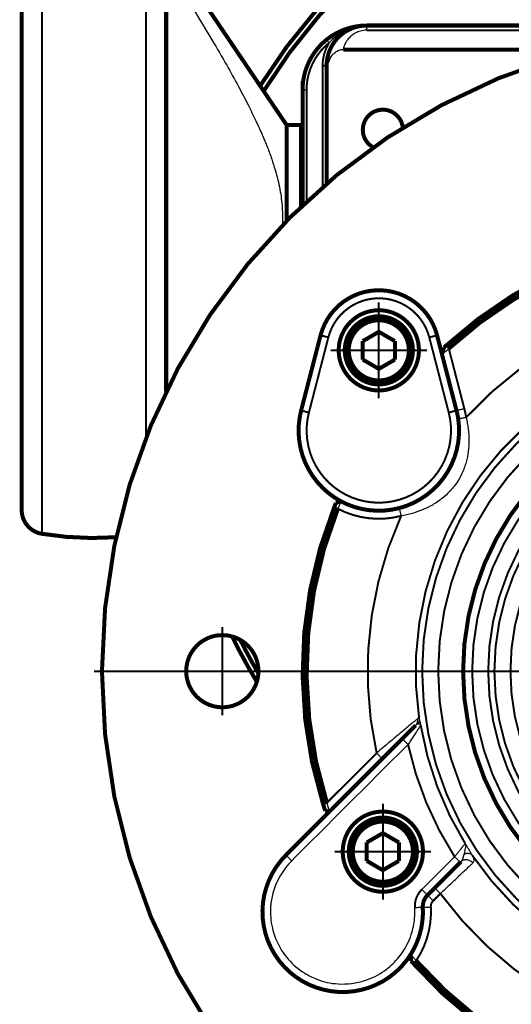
# Model space of a CAD drawing. Header units: inches. Extents: x -778 to 589, y -314 to 308.
# Tile 3 of 33: x -778 to -716, y -73 to 50. Entities that reach past the tile are written whole.
import ezdxf

# ---------------------------------------------------------------- set-up
doc = ezdxf.new("R2010")
doc.units = ezdxf.units.IN
doc.linetypes.add('DOT_CENTER', pattern=[14, 12, -1, 0, -1])
doc.layers.add('1', color=7, linetype='Continuous')

# ---------------------------------------------------------------- blocks, each defined once
blk = doc.blocks.new('1400001010_05_R4_Gehäuse_Antrieb_B3__161', base_point=(-632.75, 26.59))
at = {"color": 7, "linetype": 'Continuous', "const_width": 0.5}
blk.add_lwpolyline([(-632.5, 26.84), (-632.5, 32.75)], dxfattribs=at)
blk = doc.blocks.new('1400001020_04_R4_Gehäuse_Abtrieb_B3_mit_Naben__162', base_point=(-742.75, 26.59))
at = {"color": 7, "linetype": 'Continuous', "const_width": 0.5}
for points in [[(-734.5, 49.25, 0.171573), (-739.53, 47.47, 0.171573)], [(-635.47, 47.47, 0.171573), (-640.5, 49.25, 0.171573)], [(-739.53, 47.47, 0.226541), (-742.5, 41.25, 0.226541)], [(-632.5, 41.25, 0.226541), (-635.47, 47.47, 0.226541)]]:
    blk.add_lwpolyline(points, format="xyb", dxfattribs=at)
for points in [[(-640.5, 49.25), (-734.5, 49.25)], [(-742.5, 34.35), (-742.5, 41.25)], [(-632.5, 32.75), (-632.5, 41.25)], [(-742.5, 30.12), (-742.5, 34.35)], [(-632.5, 26.84), (-632.5, 32.75)], [(-742.5, 26.84), (-742.5, 30.12)]]:
    blk.add_lwpolyline(points, dxfattribs=at)
blk = doc.blocks.new('1402001010_R4_Grundeinheit_B3_3__163', base_point=(-742.75, 26.59))
for name, p in [('1400001020_04_R4_Gehäuse_Abtrieb_B3_mit_Naben__162', (-742.75, 26.59)), ('1400001010_05_R4_Gehäuse_Antrieb_B3__161', (-632.75, 26.59))]:
    blk.add_blockref(name, p)
blk = doc.blocks.new('Motor_71_0_37_4_b14__165', base_point=(-751.53, -32.84))
at = {"color": 7, "linetype": 'Continuous', "const_width": 0.5}
for points in [[(-722.49, 66.02, 0.125461), (-747.79, 41.73, 0.125461)], [(-722.49, 65.21, 0.125156), (-747.35, 41.08, 0.125156)], [(-751.28, -26.92, 0.022668), (-748.2, -32.57, 0.022668)], [(-750.28, -27.33, 0.016885), (-748.01, -31.5, 0.016885)]]:
    blk.add_lwpolyline(points, format="xyb", dxfattribs=at)
blk = doc.blocks.new('Motor_71_0_37_4_b14_kpl__166', base_point=(-751.53, -32.84))
blk.add_blockref('Motor_71_0_37_4_b14__165', (-751.53, -32.84))
blk = doc.blocks.new('1402005010_R4_Motoranbau_Bgr71_B14_klein_2__167', base_point=(-751.53, -32.84))
blk.add_blockref('Motor_71_0_37_4_b14_kpl__166', (-751.53, -32.84))
blk = doc.blocks.new('1400040050_04_Deckel__168', base_point=(-742.75, 26.59))
at = {"color": 7, "linetype": 'Continuous', "const_width": 0.5}
for points in [[(-742.5, 41.25), (-742.5, 42.35)], [(-742.5, 42.35), (-742.42, 42.35)], [(-742.5, 34.35), (-742.5, 41.25)], [(-742.5, 30.12), (-742.5, 34.35)], [(-742.5, 26.84), (-742.5, 30.12)]]:
    blk.add_lwpolyline(points, dxfattribs=at)
blk = doc.blocks.new('1400040010_020_030_040_Ritzelverstellwelle__169', base_point=(-759.75, 20.6))
at = {"color": 7, "linetype": 'Continuous', "const_width": 0.5}
for points in [[(-759.5, 25.35), (-759.5, 29.85)], [(-744.5, 24.88), (-744.5, 27.45)], [(-759.5, 20.85), (-759.5, 25.35)]]:
    blk.add_lwpolyline(points, dxfattribs=at)
blk = doc.blocks.new('1935101005_elesa_speichenhandrad_gn_522_80_k10_a_2_03__170', base_point=(-777.75, -14.9))
at = {"color": 7, "linetype": 'Continuous', "const_width": 0.5}
for points in [[(-774.99, 64.82, 0.367273), (-777.5, 61.86, 0.367273)], [(-762.01, 64.82, 0.081621), (-774.99, 64.82, 0.081621)], [(-759.5, 61.86, 0.367273), (-762.01, 64.82, 0.367273)], [(-759.5, 59.7, 0.149451), (-759.16, 58.58, 0.149451)], [(-777.5, -11.16, 0.367273), (-774.99, -14.12, 0.367273)], [(-774.99, -14.12, 0.058059), (-765.74, -14.55, 0.058059)]]:
    blk.add_lwpolyline(points, format="xyb", dxfattribs=at)
at = {"color": 124, "linetype": 'Continuous', "const_width": 0.25}
for points in [[(-774.99, 25.35), (-774.99, 64.82)], [(-762.01, -2.13), (-762.01, 64.82)], [(-759.16, 56.24), (-759.16, 58.58)], [(-774.99, -14.12), (-774.99, 25.35)]]:
    blk.add_lwpolyline(points, dxfattribs=at)
at = {"color": 7, "linetype": 'Continuous', "const_width": 0.5}
for points in [[(-777.5, -11.16), (-777.5, 61.86)], [(-759.5, 59.7), (-759.5, 61.86)], [(-759.5, 57.44), (-759.5, 59.7)], [(-744.5, 36.85), (-759.16, 58.58)], [(-759.5, 29.85), (-759.5, 57.44)], [(-744.5, 36.85), (-742.7, 36.85)], [(-744.5, 27.45), (-744.5, 36.85)], [(-742.7, 34.35), (-742.7, 36.85)], [(-742.7, 34.35), (-742.5, 34.35)], [(-742.7, 26.65), (-742.7, 34.35)], [(-742.5, 30.12), (-742.5, 34.35)], [(-759.5, 25.35), (-759.5, 29.85)], [(-742.5, 26.84), (-742.5, 30.12)], [(-744.5, 24.88), (-744.5, 27.45)], [(-759.5, 20.85), (-759.5, 25.35)], [(-759.5, 3.62), (-759.5, 20.85)]]:
    blk.add_lwpolyline(points, dxfattribs=at)
at = {"color": 7, "linetype": 'Continuous'}
for points, knots in [([(-759.16, 56.24), (-759.2, 56.32), (-759.31, 56.5), (-759.42, 56.81), (-759.49, 57.14), (-759.5, 57.35), (-759.5, 57.44)], [0, 0, 0, 0, 0.272542, 0.631481, 0.988636, 1.263093, 1.263093, 1.263093, 1.263093]), ([(-759.16, 56.24), (-758.14, 54.61), (-756.33, 51.7), (-753.93, 47.71), (-752.05, 44.48), (-750.55, 41.78), (-749.34, 39.47), (-748.36, 37.47), (-747.55, 35.7), (-746.89, 34.11), (-746.35, 32.65), (-745.92, 31.3), (-745.58, 30.04), (-745.32, 28.84), (-745.14, 27.68), (-745.03, 26.56), (-744.99, 25.44), (-745.02, 24.71), (-745.03, 24.34)], [0, 0, 0, 0, 5.766737, 10.294923, 13.958103, 16.990888, 19.554165, 21.758596, 23.685524, 25.394867, 26.933275, 28.33729, 29.63701, 30.857559, 32.02093, 33.146798, 34.253536, 35.358813, 35.358813, 35.358813, 35.358813])]:
    blk.add_open_spline(points, degree=3, knots=knots, dxfattribs=at)
blk = doc.blocks.new('1935101005_elesa_speichenhandrad_gn_522_80_k10_a_2_03__171', base_point=(-777.75, -14.9))
blk.add_blockref('1935101005_elesa_speichenhandrad_gn_522_80_k10_a_2_03__170', (-777.75, -14.9))
blk = doc.blocks.new('1402040010_R4_Handradverstellung_3__172', base_point=(-777.75, -14.9))
for name, p in [('1935101005_elesa_speichenhandrad_gn_522_80_k10_a_2_03__171', (-777.75, -14.9)), ('1400040050_04_Deckel__168', (-742.75, 26.59)), ('1400040010_020_030_040_Ritzelverstellwelle__169', (-759.75, 20.6))]:
    blk.add_blockref(name, p)
blk = doc.blocks.new('Schraube_M_5x30_DIN_6912_2__175', base_point=(-737.5, 4.25))
at = {"color": 7, "linetype": 'Continuous', "const_width": 0.5}
for points in [[(-737.25, 8.75, 1), (-728.75, 8.75, 1)], [(-736.75, 8.75, 1), (-729.25, 8.75, 1)]]:
    blk.add_lwpolyline(points, format="xyb", close=True, dxfattribs=at)
for points in [[(-735, 9.9), (-733, 11.06)], [(-733, 11.06), (-731, 9.9)], [(-735, 7.6), (-735, 9.9)], [(-731, 9.9), (-731, 7.6)], [(-733, 6.44), (-735, 7.6)], [(-731, 7.6), (-733, 6.44)]]:
    blk.add_lwpolyline(points, dxfattribs=at)
blk = doc.blocks.new('Schraube_M_5x30_DIN_6912', base_point=(-737, -58.25))
at = {"color": 7, "linetype": 'Continuous', "const_width": 0.5}
for points in [[(-736.75, -53.75, 1), (-728.25, -53.75, 1)], [(-736.25, -53.75, 1), (-728.75, -53.75, 1)]]:
    blk.add_lwpolyline(points, format="xyb", close=True, dxfattribs=at)
for points in [[(-734.5, -52.6), (-732.5, -51.44)], [(-732.5, -51.44), (-730.5, -52.6)], [(-734.5, -54.9), (-734.5, -52.6)], [(-730.5, -52.6), (-730.5, -54.9)], [(-732.5, -56.06), (-734.5, -54.9)], [(-730.5, -54.9), (-732.5, -56.06)]]:
    blk.add_lwpolyline(points, dxfattribs=at)
blk = doc.blocks.new('1400012010_05_R42_Gehäuse_B3_B14_B5_3__177', base_point=(-742.75, -66.5))
at = {"color": 7, "linetype": 'Continuous', "const_width": 0.5}
for points in [[(-734.5, 49.25, 0.171573), (-739.53, 47.47, 0.171573)], [(-734.5, 49.25, 0.414214), (-739.5, 44.25, 0.414214)], [(-635.5, 44.25, 0.414214), (-640.5, 49.25, 0.414214)], [(-635.47, 47.47, 0.171573), (-640.5, 49.25, 0.171573)], [(-739.53, 47.47, 0.226541), (-742.5, 41.25, 0.226541)], [(-632.5, 41.25, 0.226541), (-635.47, 47.47, 0.226541)], [(-730.01, 36.52, 1.649), (-733.7, 34.06, 1.649)], [(-640, 36.25, 0.947658), (-644.99, 36.52, 0.947658)], [(-641.3, 34.06, 0.273674), (-640, 36.25, 0.273674)]]:
    blk.add_lwpolyline(points, format="xyb", dxfattribs=at)
for points in [[(-640.5, 49.25), (-734.5, 49.25)], [(-737.44, 46.25), (-707.34, 46.25)], [(-667.66, 46.25), (-637.56, 46.25)], [(-739.5, 43.42), (-739.5, 44.25)], [(-635.5, 44.25), (-635.5, 43.42)], [(-739.5, 29.54), (-739.5, 43.42)], [(-635.5, 29.54), (-635.5, 43.42)], [(-742.5, 34.35), (-742.5, 41.25)], [(-632.5, 32.75), (-632.5, 41.25)], [(-742.5, 30.12), (-742.5, 34.35)], [(-632.5, 26.84), (-632.5, 32.75)], [(-742.5, 26.84), (-742.5, 30.12)]]:
    blk.add_lwpolyline(points, dxfattribs=at)
at = {"color": 124, "linetype": 'Continuous', "const_width": 0.25}
for points in [[(-691.2, 48.66), (-734.5, 48.66)], [(-640.5, 48.66), (-683.8, 48.66)], [(-740, 29.11), (-740, 44.25)], [(-739.5, 44.25), (-740, 44.25)], [(-635, 44.25), (-635.5, 44.25)], [(-635, 29.11), (-635, 44.25)], [(-742, 27.31), (-742, 41.25)], [(-633, 41.25), (-633, 27.31)]]:
    blk.add_lwpolyline(points, dxfattribs=at)
for points in [[(-739.21, 47.08, 0.226541), (-742, 41.25, 0.226541)], [(-739.21, 47.08, 0.136128), (-740, 44.25, 0.136128)], [(-635, 44.25, 0.136128), (-635.79, 47.08, 0.136128)], [(-633, 41.25, 0.226541), (-635.79, 47.08, 0.226541)]]:
    blk.add_lwpolyline(points, format="xyb", dxfattribs=at)
at = {"color": 7, "linetype": 'Continuous', "const_width": 0.5}
for points in [[(-722.5, -31.25, 1), (-652.5, -31.25, 1)], [(-711, -31.25, 1), (-664, -31.25, 1)]]:
    blk.add_lwpolyline(points, format="xyb", close=True, dxfattribs=at)
at = {"color": 124, "linetype": 'Continuous', "const_width": 0.25}
for points in [[(-721.37, -31.25, 1), (-653.63, -31.25, 1)], [(-719.37, -31.25, 1), (-655.63, -31.25, 1)], [(-718.6, -31.25, 1), (-656.4, -31.25, 1)], [(-716.6, -31.25, 1), (-658.4, -31.25, 1)]]:
    blk.add_lwpolyline(points, format="xyb", close=True, dxfattribs=at)
at = {"color": 124, "linetype": 'Continuous'}
for points, knots in [([(-739.21, 47.08), (-738.96, 47.34), (-738.35, 47.97), (-737.2, 48.68), (-735.85, 49.16), (-734.95, 49.22), (-734.5, 49.25)], [0, 0, 0, 0, 1.076463, 2.633764, 3.988073, 5.337208, 5.337208, 5.337208, 5.337208]), ([(-734.5, 48.66), (-734.5, 48.75), (-734.5, 48.89), (-734.5, 49.06), (-734.5, 49.17), (-734.5, 49.22), (-734.5, 49.25)], [0, 0, 0, 0, 0.2487256, 0.4335455, 0.509666, 0.5857864, 0.5857864, 0.5857864, 0.5857864]), ([(-640.5, 49.25), (-640.14, 49.23), (-639.23, 49.18), (-638.03, 48.78), (-636.79, 48.08), (-636.16, 47.46), (-635.79, 47.08)], [0, 0, 0, 0, 1.089814, 2.702859, 3.763069, 5.336645, 5.336645, 5.336645, 5.336645]), ([(-640.5, 48.66), (-640.5, 48.75), (-640.5, 48.89), (-640.5, 49.06), (-640.5, 49.17), (-640.5, 49.22), (-640.5, 49.25)], [0, 0, 0, 0, 0.2487256, 0.4335455, 0.509666, 0.5857864, 0.5857864, 0.5857864, 0.5857864]), ([(-734.5, 48.66), (-734.64, 48.66), (-735.02, 48.64), (-735.56, 48.49), (-736.1, 48.22), (-736.53, 47.89), (-736.88, 47.52), (-737.14, 47.11), (-737.33, 46.7), (-737.41, 46.4), (-737.44, 46.25)], [0, 0, 0, 0, 0.408226, 1.143504, 1.666419, 2.208314, 2.773092, 3.189672, 3.65305, 4.117141, 4.117141, 4.117141, 4.117141]), ([(-640.5, 48.66), (-640.36, 48.66), (-639.98, 48.64), (-639.41, 48.48), (-638.87, 48.2), (-638.45, 47.87), (-638.12, 47.52), (-637.87, 47.13), (-637.68, 46.72), (-637.6, 46.42), (-637.56, 46.25)], [0, 0, 0, 0, 0.408518, 1.143144, 1.761567, 2.207905, 2.771044, 3.189366, 3.589366, 4.116986, 4.116986, 4.116986, 4.116986]), ([(-739.21, 47.08), (-739.23, 47.11), (-739.27, 47.16), (-739.33, 47.23), (-739.38, 47.29), (-739.43, 47.35), (-739.47, 47.4), (-739.5, 47.44), (-739.52, 47.46), (-739.52, 47.47), (-739.53, 47.47)], [0, 0, 0, 0, 0.0933647, 0.1840474, 0.2742102, 0.3535534, 0.4178799, 0.4648942, 0.4824471, 0.5, 0.5, 0.5, 0.5]), ([(-635.79, 47.08), (-635.77, 47.11), (-635.73, 47.16), (-635.67, 47.23), (-635.62, 47.29), (-635.57, 47.35), (-635.53, 47.4), (-635.5, 47.44), (-635.48, 47.46), (-635.48, 47.47), (-635.47, 47.47)], [0, 0, 0, 0, 0.0933639, 0.1840474, 0.2742101, 0.3535534, 0.417881, 0.4648942, 0.4824471, 0.5, 0.5, 0.5, 0.5]), ([(-739.5, 44.25), (-739.5, 44.28), (-739.5, 44.35), (-739.48, 44.46), (-739.45, 44.56), (-739.41, 44.67), (-739.36, 44.78), (-739.29, 44.88), (-739.21, 44.98), (-739.15, 45.05), (-739.12, 45.08)], [0, 0, 0, 0, 0.1023879, 0.2081654, 0.3177722, 0.4316329, 0.5501296, 0.6735451, 0.8020389, 0.9356017, 0.9356017, 0.9356017, 0.9356017]), ([(-635.5, 44.25), (-635.5, 44.28), (-635.5, 44.35), (-635.52, 44.46), (-635.55, 44.56), (-635.59, 44.67), (-635.64, 44.78), (-635.71, 44.88), (-635.79, 44.98), (-635.85, 45.05), (-635.88, 45.08)], [0, 0, 0, 0, 0.1023879, 0.2081654, 0.3177722, 0.4316329, 0.5501296, 0.6735451, 0.8020389, 0.9356017, 0.9356017, 0.9356017, 0.9356017]), ([(-742.5, 41.25), (-742.49, 41.25), (-742.48, 41.25), (-742.46, 41.25), (-742.41, 41.25), (-742.35, 41.25), (-742.27, 41.25), (-742.18, 41.25), (-742.09, 41.25), (-742.03, 41.25), (-742, 41.25)], [0, 0, 0, 0, 0.0175529, 0.0351058, 0.0820919, 0.1464466, 0.2254953, 0.3159526, 0.4063172, 0.5, 0.5, 0.5, 0.5]), ([(-632.5, 41.25), (-632.51, 41.25), (-632.52, 41.25), (-632.54, 41.25), (-632.59, 41.25), (-632.65, 41.25), (-632.73, 41.25), (-632.82, 41.25), (-632.91, 41.25), (-632.97, 41.25), (-633, 41.25)], [0, 0, 0, 0, 0.0175529, 0.0351058, 0.0820919, 0.1464466, 0.2254953, 0.3159526, 0.4063172, 0.5, 0.5, 0.5, 0.5])]:
    blk.add_open_spline(points, degree=3, knots=knots, dxfattribs=at)
at = {"color": 7, "linetype": 'Continuous'}
for points, knots in [([(-739.12, 45.08), (-739.08, 45.16), (-738.99, 45.31), (-738.84, 45.52), (-738.66, 45.72), (-738.44, 45.91), (-738.21, 46.06), (-737.96, 46.17), (-737.71, 46.24), (-737.53, 46.25), (-737.44, 46.25)], [0, 0, 0, 0, 0.267381, 0.537066, 0.776303, 1.075771, 1.382778, 1.613397, 1.883955, 2.150032, 2.150032, 2.150032, 2.150032]), ([(-635.88, 45.08), (-635.93, 45.17), (-636.01, 45.32), (-636.17, 45.53), (-636.34, 45.72), (-636.54, 45.89), (-636.77, 46.05), (-637.03, 46.16), (-637.3, 46.24), (-637.48, 46.25), (-637.56, 46.25)], [0, 0, 0, 0, 0.300467, 0.537061, 0.777459, 1.075765, 1.314302, 1.61338, 1.921443, 2.149985, 2.149985, 2.149985, 2.149985]), ([(-739.12, 45.08), (-739.23, 44.82), (-739.45, 44.29), (-739.48, 43.72), (-739.5, 43.42)], [0, 0, 0, 0, 0.835172, 1.711284, 1.711284, 1.711284, 1.711284]), ([(-635.5, 43.42), (-635.52, 43.72), (-635.55, 44.29), (-635.77, 44.82), (-635.88, 45.08)], [0, 0, 0, 0, 0.876111, 1.711284, 1.711284, 1.711284, 1.711284])]:
    blk.add_open_spline(points, degree=3, knots=knots, dxfattribs=at)
blk = doc.blocks.new('1410012150_00_R42_B5_Flansch__178', base_point=(-767.75, -111.5))
at = {"color": 7, "linetype": 'Continuous', "const_width": 0.5}
for points in [[(-767.5, -31.25, 1), (-607.5, -31.25, 1)], [(-738, 8.75, 1), (-728, 8.75, 1)], [(-722.5, -31.25, 1), (-652.5, -31.25, 1)], [(-757, -31.25, 1), (-748, -31.25, 1)], [(-737.5, -53.75, 1), (-727.5, -53.75, 1)]]:
    blk.add_lwpolyline(points, format="xyb", close=True, dxfattribs=at)
for points in [[(-650.46, 9.41, 0.387165), (-724.54, 9.41, 0.387165)], [(-650.72, 8.97, 0.38828), (-724.28, 8.97, 0.38828)], [(-725.74, 10.62, 0.774597), (-740.26, 10.62, 0.774597)], [(-724.54, 9.41, 0.002169), (-724.89, 9.09, 0.002169)], [(-742.68, 1.25, 0.345907), (-737.72, -10.07, 0.345907)], [(-723.11, 0.24, 0.025859), (-723.32, 1.25, 0.025859)], [(-730.47, -10.92, 0.383372), (-723.11, 0.24, 0.383372)], [(-737.72, -10.07, 0.188974), (-730.47, -10.92, 0.188974)], [(-738.56, -10.81, 0.173368), (-739.95, -47.81, 0.173368)], [(-738.1, -11, 0.173368), (-739.47, -47.66, 0.173368)], [(-738.35, -10.28, 0.002603), (-738.56, -10.81, 0.002603)], [(-739.95, -47.81, 0.003992), (-739.68, -48.65, 0.003992)], [(-744.57, -54.18, 1.119075), (-729.03, -66.57, 1.119075)], [(-726.93, -59.17, 0.213422), (-727.52, -60.69, 0.213422)], [(-729.03, -66.57, 0.155366), (-727.52, -60.69, 0.155366)], [(-728.98, -67.36, 0.002111), (-728.68, -67.71, 0.002111)], [(-728.68, -67.71, 0.450186), (-646.32, -67.71, 0.450186)], [(-728.34, -67.34, 0.450816), (-646.66, -67.34, 0.450816)]]:
    blk.add_lwpolyline(points, format="xyb", dxfattribs=at)
at = {"color": 124, "linetype": 'Continuous', "const_width": 0.25}
for points in [[(-726.71, 10.37, 0.774597), (-739.29, 10.37, 0.774597)], [(-652.88, 0.39, 0.440852), (-722.12, 0.39, 0.440852)], [(-647.03, -37.19, 1.157418), (-727.97, -37.19, 1.157418)], [(-722.12, 0.39, 0.025859), (-722.35, 1.5, 0.025859)], [(-741.71, 1, 1.290994), (-724.29, 1, 1.290994)], [(-738.1, -11, 0.1865), (-730.22, -11.89, 0.1865)], [(-730.22, -11.89, 0.162681), (-733.27, -41.47, 0.162681)], [(-727.78, -37.99, 0.097358), (-722.24, -52.73, 0.097358)], [(-729.36, -40.38, 0.089136), (-723.56, -54.38, 0.089136)], [(-721.36, -54.2, 0.530317), (-653.64, -54.2, 0.530317)], [(-727.64, -58.46, 0.213422), (-728.51, -60.75, 0.213422)], [(-725.33, -58.98, 0.506885), (-649.67, -58.98, 0.506885)], [(-726.23, -59.88, 0.213422), (-726.52, -60.64, 0.213422)], [(-728.34, -67.34, 0.161969), (-726.52, -60.64, 0.161969)]]:
    blk.add_lwpolyline(points, format="xyb", dxfattribs=at)
at = {"color": 7, "linetype": 'Continuous', "const_width": 0.5}
for points in [[(-742.68, 1.25), (-740.26, 10.62)], [(-725.74, 10.62), (-725.13, 8.26)], [(-725.13, 8.26), (-724.89, 9.09)], [(-723.32, 1.25), (-725.13, 8.26)], [(-737.72, -10.07), (-738.35, -10.28)], [(-728.42, -38.03), (-730.06, -39.67)], [(-730.06, -39.67), (-732.57, -42.17)], [(-732.57, -42.17), (-739.16, -48.77)], [(-744.57, -54.18), (-739.16, -48.77)], [(-739.68, -48.65), (-739.16, -48.77)], [(-726.03, -58.27), (-722.85, -55.09)], [(-722.85, -55.09), (-722.75, -54.98)], [(-726.93, -59.17), (-726.03, -58.27)], [(-729.03, -66.57), (-728.98, -67.36)]]:
    blk.add_lwpolyline(points, dxfattribs=at)
at = {"color": 124, "linetype": 'Continuous', "const_width": 0.25}
for points in [[(-739.29, 10.37), (-741.71, 1)], [(-740.26, 10.62), (-739.29, 10.37)], [(-726.71, 10.37), (-725.74, 10.62)], [(-726.71, 10.37), (-724.29, 1)], [(-724.54, 9.41), (-724.28, 8.97)], [(-722.35, 1.5), (-724.28, 8.97)], [(-742.68, 1.25), (-741.71, 1)], [(-724.29, 1), (-723.32, 1.25)], [(-738.1, -11), (-738.56, -10.81)], [(-733.27, -41.47), (-739.47, -47.66)], [(-739.95, -47.81), (-739.47, -47.66)], [(-726.23, -59.88), (-725.33, -58.98)], [(-728.34, -67.34), (-728.68, -67.71)]]:
    blk.add_lwpolyline(points, dxfattribs=at)
for points in [[(-727.6, -31.25, 1), (-647.4, -31.25, 1)], [(-725.6, -31.25, 1), (-649.4, -31.25, 1)]]:
    blk.add_lwpolyline(points, format="xyb", close=True, dxfattribs=at)
at = {"color": 7, "linetype": 'Continuous'}
for points, knots in [([(-725.13, 8.26), (-725.11, 8.27), (-725.08, 8.3), (-725.03, 8.34), (-724.94, 8.41), (-724.83, 8.5), (-724.69, 8.61), (-724.56, 8.73), (-724.41, 8.85), (-724.32, 8.93), (-724.28, 8.97)], [0, 0, 0, 0, 0.052769, 0.113946, 0.214207, 0.3929, 0.552112, 0.742157, 0.922223, 1.10643, 1.10643, 1.10643, 1.10643]), ([(-737.72, -10.07), (-737.72, -10.08), (-737.73, -10.1), (-737.76, -10.16), (-737.79, -10.25), (-737.84, -10.37), (-737.9, -10.51), (-737.95, -10.64), (-738, -10.76), (-738.05, -10.88), (-738.08, -10.96), (-738.1, -11)], [0, 0, 0, 0, 0.036157, 0.078703, 0.201876, 0.302151, 0.485096, 0.635195, 0.746298, 0.878045, 1.005018, 1.005018, 1.005018, 1.005018]), ([(-739.16, -48.77), (-739.16, -48.75), (-739.17, -48.72), (-739.19, -48.64), (-739.22, -48.53), (-739.26, -48.37), (-739.31, -48.19), (-739.35, -48.03), (-739.39, -47.9), (-739.43, -47.79), (-739.46, -47.71), (-739.47, -47.66)], [0, 0, 0, 0, 0.049827, 0.112415, 0.227683, 0.396293, 0.607887, 0.7805, 0.901109, 1.011362, 1.148558, 1.148558, 1.148558, 1.148558]), ([(-729.03, -66.57), (-729.02, -66.58), (-729, -66.6), (-728.96, -66.65), (-728.9, -66.72), (-728.8, -66.82), (-728.7, -66.94), (-728.58, -67.07), (-728.46, -67.2), (-728.38, -67.29), (-728.34, -67.34)], [0, 0, 0, 0, 0.034323, 0.088143, 0.189316, 0.326936, 0.501478, 0.66139, 0.845581, 1.035869, 1.035869, 1.035869, 1.035869])]:
    blk.add_open_spline(points, degree=3, knots=knots, dxfattribs=at)
at = {"color": 124, "linetype": 'Continuous'}
for points, knots in [([(-723.32, 1.25), (-723.31, 1.25), (-723.28, 1.26), (-723.23, 1.27), (-723.15, 1.29), (-723.02, 1.33), (-722.87, 1.36), (-722.71, 1.41), (-722.53, 1.45), (-722.41, 1.48), (-722.35, 1.5)], [0, 0, 0, 0, 0.035106, 0.070212, 0.164184, 0.292893, 0.450991, 0.631905, 0.812635, 1, 1, 1, 1]), ([(-722.12, 0.39), (-722.02, -0.09), (-721.83, -1.03), (-721.74, -2.45), (-721.82, -3.84), (-722.1, -5.24), (-722.57, -6.53), (-723.26, -7.77), (-724.1, -8.82), (-725.14, -9.77), (-726.25, -10.52), (-727.5, -11.14), (-728.8, -11.61), (-729.75, -11.8), (-730.22, -11.89)], [0, 0, 0, 0, 1.444164, 2.883102, 4.258526, 5.617482, 7.134739, 8.371522, 9.856471, 11.125514, 12.602338, 13.859643, 15.298354, 16.742274, 16.742274, 16.742274, 16.742274]), ([(-723.11, 0.24), (-723.1, 0.24), (-723.08, 0.24), (-723.02, 0.25), (-722.94, 0.26), (-722.81, 0.28), (-722.66, 0.31), (-722.49, 0.33), (-722.31, 0.36), (-722.18, 0.38), (-722.12, 0.39)], [0, 0, 0, 0, 0.0351058, 0.0702117, 0.1642381, 0.2928932, 0.4515797, 0.6319053, 0.8132722, 1, 1, 1, 1]), ([(-730.47, -10.92), (-730.47, -10.94), (-730.46, -10.96), (-730.45, -11.01), (-730.43, -11.09), (-730.39, -11.22), (-730.35, -11.37), (-730.31, -11.54), (-730.26, -11.71), (-730.23, -11.83), (-730.22, -11.89)], [0, 0, 0, 0, 0.0351058, 0.0702117, 0.1642386, 0.2928932, 0.4515796, 0.6319053, 0.8132695, 1, 1, 1, 1]), ([(-728.17, -37.18), (-728.26, -37.26), (-728.53, -37.47), (-728.98, -37.85), (-729.57, -38.34), (-730.22, -38.89), (-730.93, -39.48), (-731.68, -40.12), (-732.46, -40.78), (-733, -41.23), (-733.27, -41.47)], [0, 0, 0, 0, 0.350195, 1.024254, 1.786078, 2.623071, 3.597559, 4.561698, 5.569713, 6.661204, 6.661204, 6.661204, 6.661204]), ([(-727.78, -37.99), (-727.79, -37.99), (-727.79, -38), (-727.82, -38.04), (-727.88, -38.13), (-727.98, -38.29), (-728.1, -38.47), (-728.22, -38.66), (-728.36, -38.88), (-728.51, -39.1), (-728.67, -39.35), (-728.84, -39.6), (-729.01, -39.86), (-729.18, -40.12), (-729.3, -40.29), (-729.36, -40.38)], [0, 0, 0, 0, 0.012776, 0.02132, 0.16778, 0.33176, 0.577324, 0.811506, 1.03406, 1.336563, 1.629956, 1.914192, 2.239004, 2.555417, 2.863389, 2.863389, 2.863389, 2.863389]), ([(-728.42, -38.03), (-728.4, -38), (-728.35, -37.95), (-728.28, -37.85), (-728.23, -37.75), (-728.19, -37.64), (-728.16, -37.53), (-728.15, -37.41), (-728.15, -37.3), (-728.17, -37.22), (-728.17, -37.18)], [0, 0, 0, 0, 0.1103827, 0.2233211, 0.3382608, 0.4545515, 0.5714717, 0.6882404, 0.8040454, 0.9180887, 0.9180887, 0.9180887, 0.9180887]), ([(-728.11, -37.81), (-728.13, -37.81), (-728.18, -37.83), (-728.25, -37.88), (-728.33, -37.94), (-728.39, -38), (-728.42, -38.03)], [0, 0, 0, 0, 0.0670747, 0.1589967, 0.2457823, 0.38416, 0.38416, 0.38416, 0.38416]), ([(-727.97, -37.19), (-727.98, -37.17), (-728, -37.13), (-728.06, -37.11), (-728.12, -37.14), (-728.15, -37.17), (-728.17, -37.18)], [0, 0, 0, 0, 0.0603582, 0.1090162, 0.1719613, 0.2480472, 0.2480472, 0.2480472, 0.2480472]), ([(-727.97, -37.19), (-727.97, -37.21), (-727.97, -37.27), (-727.97, -37.35), (-727.97, -37.43), (-727.99, -37.51), (-728.01, -37.59), (-728.04, -37.66), (-728.07, -37.74), (-728.1, -37.78), (-728.11, -37.81)], [0, 0, 0, 0, 0.079104, 0.159209, 0.2400959, 0.3215246, 0.4032395, 0.4849725, 0.5664472, 0.6473869, 0.6473869, 0.6473869, 0.6473869]), ([(-728.11, -37.81), (-728.08, -37.8), (-728.04, -37.8), (-727.97, -37.81), (-727.92, -37.83), (-727.88, -37.86), (-727.83, -37.9), (-727.8, -37.94), (-727.79, -37.97), (-727.78, -37.99)], [0, 0, 0, 0, 0.0815969, 0.1462487, 0.1906137, 0.256382, 0.2918196, 0.3630448, 0.4047094, 0.4047094, 0.4047094, 0.4047094]), ([(-727.97, -37.19), (-727.96, -37.23), (-727.93, -37.34), (-727.89, -37.52), (-727.85, -37.7), (-727.81, -37.86), (-727.79, -37.95), (-727.78, -37.99)], [0, 0, 0, 0, 0.1455391, 0.3365613, 0.5385555, 0.7144654, 0.8208477, 0.8208477, 0.8208477, 0.8208477]), ([(-729.36, -40.38), (-730.57, -41.59), (-732.98, -44.01), (-736.61, -47.63), (-740.24, -51.26), (-742.66, -53.68), (-743.86, -54.89)], [0, 0, 0, 0, 5.128896, 10.257792, 15.386687, 20.515583, 20.515583, 20.515583, 20.515583]), ([(-729.36, -40.38), (-729.4, -40.34), (-729.49, -40.25), (-729.62, -40.12), (-729.74, -40), (-729.85, -39.89), (-729.94, -39.8), (-730, -39.73), (-730.04, -39.69), (-730.06, -39.68), (-730.06, -39.67)], [0, 0, 0, 0, 0.1867304, 0.3680947, 0.5484207, 0.7071068, 0.8357618, 0.9297883, 0.9778236, 1, 1, 1, 1]), ([(-732.57, -42.17), (-732.57, -42.17), (-732.59, -42.15), (-732.63, -42.11), (-732.69, -42.05), (-732.78, -41.96), (-732.89, -41.85), (-733.01, -41.73), (-733.14, -41.6), (-733.23, -41.51), (-733.27, -41.47)], [0, 0, 0, 0, 0.0351059, 0.0702117, 0.1642392, 0.2928932, 0.4515796, 0.6319053, 0.8132701, 1, 1, 1, 1]), ([(-723.56, -54.38), (-723.47, -54.27), (-723.31, -54.07), (-723.07, -53.78), (-722.86, -53.52), (-722.67, -53.28), (-722.51, -53.08), (-722.39, -52.92), (-722.3, -52.81), (-722.25, -52.76), (-722.24, -52.73)], [0, 0, 0, 0, 0.414457, 0.76976, 1.129358, 1.439847, 1.666355, 1.914021, 2.028362, 2.112536, 2.112536, 2.112536, 2.112536]), ([(-722.24, -52.73), (-722.22, -52.81), (-722.17, -53), (-722.23, -53.32), (-722.3, -53.68), (-722.35, -53.94), (-722.38, -54.07)], [0, 0, 0, 0, 0.241993, 0.581027, 0.948839, 1.358939, 1.358939, 1.358939, 1.358939]), ([(-722.24, -52.73), (-722.17, -52.85), (-722.03, -53.1), (-721.81, -53.47), (-721.58, -53.83), (-721.43, -54.08), (-721.36, -54.2)], [0, 0, 0, 0, 0.414014, 0.836211, 1.297695, 1.70519, 1.70519, 1.70519, 1.70519]), ([(-721.36, -54.2), (-721.39, -54.17), (-721.44, -54.11), (-721.54, -54.05), (-721.66, -54), (-721.79, -53.97), (-721.94, -53.97), (-722.09, -53.98), (-722.24, -54.02), (-722.33, -54.05), (-722.38, -54.07)], [0, 0, 0, 0, 0.109331, 0.227114, 0.354689, 0.492145, 0.638107, 0.789781, 0.943522, 1.095473, 1.095473, 1.095473, 1.095473]), ([(-743.86, -54.89), (-744.13, -55.17), (-744.66, -55.75), (-745.34, -56.77), (-745.86, -57.84), (-746.28, -59.12), (-746.59, -60.92), (-746.41, -63.14), (-745.6, -65.38), (-744.26, -67.36), (-742.56, -68.8), (-740.43, -69.86), (-738.42, -70.3), (-736.38, -70.23), (-734.38, -69.79), (-732.38, -68.79), (-730.61, -67.18), (-729.55, -65.58), (-728.96, -64.18), (-728.67, -63.09), (-728.5, -61.97), (-728.51, -61.19), (-728.51, -60.75)], [0, 0, 0, 0, 1.176328, 2.352563, 3.664614, 4.705036, 6.403049, 9.098169, 11.295196, 13.492314, 16.186561, 17.884204, 20.575943, 22.272394, 23.972111, 26.672223, 28.873008, 31.073867, 32.38146, 33.419075, 34.457014, 35.764285, 35.764285, 35.764285, 35.764285]), ([(-744.57, -54.18), (-744.56, -54.19), (-744.55, -54.2), (-744.51, -54.24), (-744.45, -54.3), (-744.36, -54.39), (-744.25, -54.5), (-744.12, -54.63), (-743.99, -54.76), (-743.91, -54.84), (-743.86, -54.89)], [0, 0, 0, 0, 0.0351058, 0.0702117, 0.1641839, 0.2928932, 0.4509906, 0.6319053, 0.8126345, 1, 1, 1, 1]), ([(-723.56, -54.38), (-723.58, -54.4), (-723.61, -54.43), (-724.31, -55.13), (-725.65, -56.47), (-726.98, -57.8), (-727.64, -58.46)], [0, 0, 0, 0, 0.070711, 0.141421, 2.955617, 5.769812, 5.769812, 5.769812, 5.769812]), ([(-725.33, -58.98), (-725.1, -58.76), (-724.68, -58.36), (-724.06, -57.77), (-723.49, -57.23), (-722.96, -56.73), (-722.46, -56.26), (-722, -55.83), (-721.61, -55.46), (-721.38, -55.25), (-721.29, -55.16)], [0, 0, 0, 0, 0.94304, 1.725523, 2.573289, 3.310031, 3.917647, 4.622214, 5.180651, 5.550105, 5.550105, 5.550105, 5.550105]), ([(-722.85, -55.09), (-722.86, -55.08), (-722.87, -55.07), (-722.91, -55.03), (-722.98, -54.96), (-723.07, -54.87), (-723.18, -54.76), (-723.3, -54.64), (-723.43, -54.51), (-723.52, -54.43), (-723.56, -54.38)], [0, 0, 0, 0, 0.022176, 0.070212, 0.164238, 0.292893, 0.451579, 0.631905, 0.81327, 1, 1, 1, 1]), ([(-722.75, -54.98), (-722.75, -54.98), (-722.74, -54.97), (-722.72, -54.96), (-722.69, -54.92), (-722.66, -54.88), (-722.62, -54.82), (-722.58, -54.76), (-722.54, -54.68), (-722.52, -54.62), (-722.5, -54.56), (-722.49, -54.53), (-722.47, -54.48), (-722.45, -54.42), (-722.44, -54.35), (-722.42, -54.27), (-722.4, -54.18), (-722.38, -54.11), (-722.38, -54.07)], [0, 0, 0, 0, 0.010607, 0.029791, 0.080215, 0.137766, 0.203294, 0.277836, 0.362608, 0.458969, 0.491808, 0.532008, 0.580841, 0.639602, 0.709603, 0.792169, 0.888633, 1.000336, 1.000336, 1.000336, 1.000336]), ([(-722.75, -54.98), (-722.7, -54.94), (-722.61, -54.86), (-722.43, -54.78), (-722.23, -54.73), (-722.01, -54.73), (-721.79, -54.78), (-721.59, -54.88), (-721.42, -55.01), (-721.34, -55.11), (-721.29, -55.16)], [0, 0, 0, 0, 0.181017, 0.376668, 0.585449, 0.803888, 1.026684, 1.247225, 1.458889, 1.65653, 1.65653, 1.65653, 1.65653]), ([(-721.29, -55.16), (-721.24, -55.1), (-721.14, -54.97), (-721.13, -54.72), (-721.22, -54.46), (-721.31, -54.29), (-721.36, -54.2)], [0, 0, 0, 0, 0.250674, 0.46269, 0.725174, 1.048053, 1.048053, 1.048053, 1.048053]), ([(-727.64, -58.46), (-727.6, -58.51), (-727.51, -58.59), (-727.38, -58.72), (-727.26, -58.84), (-727.15, -58.95), (-727.06, -59.04), (-727, -59.1), (-726.96, -59.14), (-726.94, -59.16), (-726.93, -59.17)], [0, 0, 0, 0, 0.187366, 0.368095, 0.549009, 0.707107, 0.835816, 0.929789, 0.964894, 1, 1, 1, 1]), ([(-726.03, -58.27), (-726.03, -58.28), (-726.01, -58.29), (-725.97, -58.33), (-725.91, -58.39), (-725.82, -58.48), (-725.71, -58.59), (-725.59, -58.72), (-725.46, -58.84), (-725.37, -58.93), (-725.33, -58.98)], [0, 0, 0, 0, 0.035106, 0.070212, 0.164241, 0.292893, 0.45158, 0.631905, 0.813269, 1, 1, 1, 1]), ([(-726.23, -59.88), (-726.27, -59.83), (-726.36, -59.74), (-726.49, -59.61), (-726.61, -59.49), (-726.72, -59.38), (-726.81, -59.29), (-726.87, -59.23), (-726.91, -59.19), (-726.92, -59.18), (-726.93, -59.17)], [0, 0, 0, 0, 0.1873655, 0.3680947, 0.5490093, 0.7071067, 0.8358161, 0.9297882, 0.9648941, 0.9999999, 0.9999999, 0.9999999, 0.9999999]), ([(-727.52, -60.69), (-727.53, -60.69), (-727.55, -60.7), (-727.61, -60.7), (-727.69, -60.7), (-727.82, -60.71), (-727.97, -60.72), (-728.15, -60.73), (-728.33, -60.74), (-728.45, -60.75), (-728.51, -60.75)], [0, 0, 0, 0, 0.035106, 0.070212, 0.164184, 0.292893, 0.450991, 0.631905, 0.812635, 1, 1, 1, 1]), ([(-727.52, -60.69), (-727.5, -60.69), (-727.48, -60.69), (-727.43, -60.69), (-727.34, -60.68), (-727.21, -60.68), (-727.06, -60.67), (-726.88, -60.66), (-726.7, -60.65), (-726.58, -60.64), (-726.52, -60.64)], [0, 0, 0, 0, 0.0351058, 0.0702117, 0.1641839, 0.2928932, 0.4509906, 0.6319052, 0.8126344, 0.9999999, 0.9999999, 0.9999999, 0.9999999])]:
    blk.add_open_spline(points, degree=3, knots=knots, dxfattribs=at)
at = {"layer": '1', "color": 30, "linetype": 'DOT_CENTER', "const_width": 0.25}
for points in [[(-733, 14.75), (-733, 2.75)], [(-727, 8.75), (-739, 8.75)], [(-752.5, -25.75), (-752.5, -36.75)], [(-606.5, -31.25), (-768.5, -31.25)], [(-747, -31.25), (-758, -31.25)], [(-732.5, -47.75), (-732.5, -59.75)], [(-726.5, -53.75), (-738.5, -53.75)]]:
    blk.add_lwpolyline(points, dxfattribs=at)
blk = doc.blocks.new('1402012040_01_R42_B5_2__179', base_point=(-767.75, -111.5))
for name, p in [('1410012150_00_R42_B5_Flansch__178', (-767.75, -111.5)), ('1400012010_05_R42_Gehäuse_B3_B14_B5_3__177', (-742.75, -66.5)), ('Schraube_M_5x30_DIN_6912_2__175', (-737.5, 4.25)), ('Schraube_M_5x30_DIN_6912', (-737, -58.25))]:
    blk.add_blockref(name, p)
blk = doc.blocks.new('R42_B5_HV_Motor__180', base_point=(-777.75, -111.5))
for name, p in [('1402005010_R4_Motoranbau_Bgr71_B14_klein_2__167', (-751.53, -32.84)), ('1402040010_R4_Handradverstellung_3__172', (-777.75, -14.9)), ('1402012040_01_R42_B5_2__179', (-767.75, -111.5)), ('1402001010_R4_Grundeinheit_B3_3__163', (-742.75, 26.59))]:
    blk.add_blockref(name, p)
blk = doc.blocks.new('SA_Rechts1', base_point=(-692.5, 0))
blk.add_blockref('R42_B5_HV_Motor__180', (-777.75, -111.5))

msp = doc.modelspace()

# ---------------------------------------------------------------- block references
msp.add_blockref('SA_Rechts1', (-692.5, 0))

doc.saveas('drawing.dxf')
